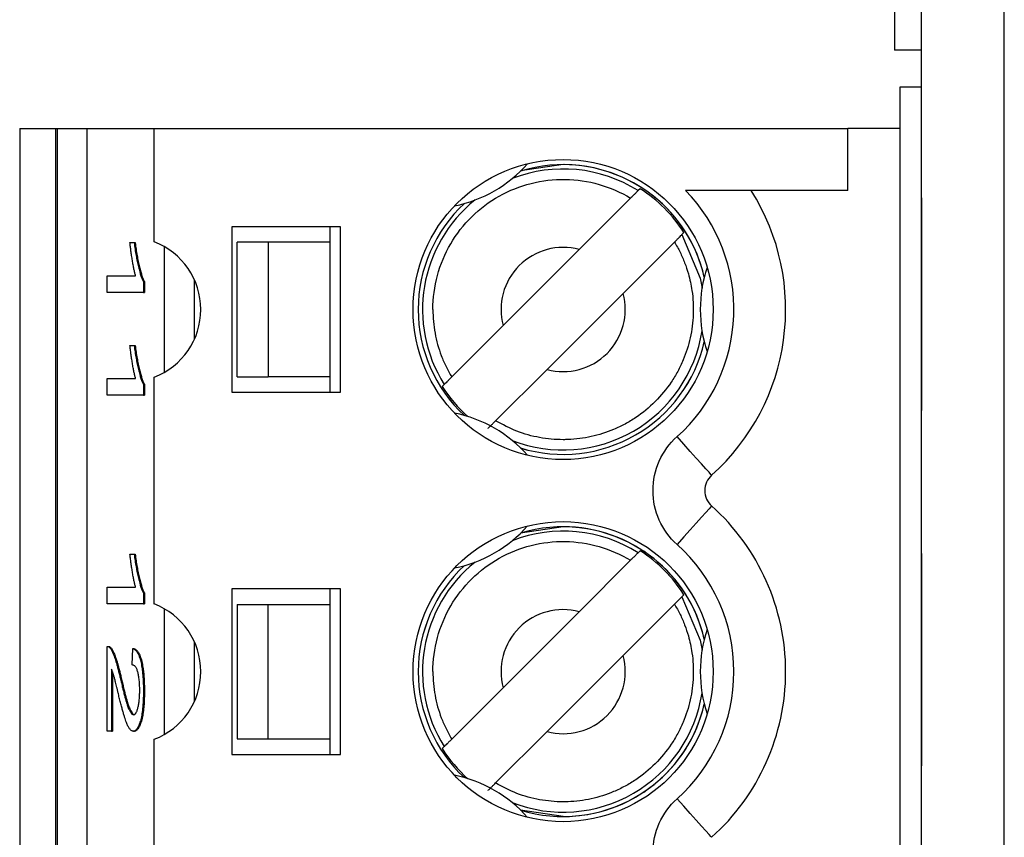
# Model space of a CAD drawing. Header units: millimetres. Extents: x 0 to 840, y 0 to 594.
# Tile 15 of 77: x 112 to 122, y 314 to 322. Entities that reach past the tile are written whole.
import ezdxf

# ---------------------------------------------------------------- set-up
doc = ezdxf.new("R2010")
doc.units = ezdxf.units.MM
doc.header["$LTSCALE"] = 2
doc.linetypes.add('SLD-Sólida', pattern=[0])

msp = doc.modelspace()

# ---------------------------------------------------------------- linework, layer by layer
at = {"color": 7, "linetype": 'SLD-Sólida', "lineweight": 25}
for p, q in [((120.8884, 248.3717), (120.8884, 359.1344)), ((121.688, 248.4826), (121.688, 359.0235)), ((120.6281, 329.7147), (120.6281, 321.9147)), ((120.8874, 322.193), (120.8884, 322.193)), ((120.8884, 321.9147), (120.6281, 321.9147)), ((120.679, 321.5573), (120.679, 306.7573)), ((120.8884, 321.5573), (120.679, 321.5573)), ((112.1755, 321.1573), (112.1755, 286.1573)), ((112.1755, 321.1573), (112.5255, 321.1573)), ((112.5255, 286.1573), (112.5255, 321.1573)), ((112.5255, 321.1573), (112.5366, 321.1573)), ((112.5366, 321.1573), (112.5366, 286.1573)), ((112.829, 286.1573), (112.829, 321.1573)), ((112.829, 321.1573), (113.4755, 321.1573)), ((113.4755, 320.0611), (113.4755, 321.1573)), ((113.4755, 321.1573), (120.1755, 321.1573)), ((120.1755, 320.5573), (120.1755, 321.1573)), ((120.679, 321.1573), (120.1755, 321.1573)), ((117.4255, 320.8073), (117.0154, 320.7459)), ((118.1691, 320.5751), (118.1499, 320.5559)), ((118.0773, 320.4834), (117.5808, 319.9869)), ((120.1755, 320.5573), (118.6087, 320.5573)), ((120.8874, 320.4858), (120.8874, 320.139)), ((120.8874, 320.4858), (120.8884, 320.4858)), ((115.2755, 320.2073), (114.2255, 320.2073)), ((114.2255, 320.2073), (114.2255, 318.6073)), ((115.1755, 320.0573), (115.1755, 320.2073)), ((115.2755, 318.6073), (115.2755, 320.2073)), ((118.5741, 320.1316), (118.5933, 320.1508)), ((120.8874, 320.139), (120.8884, 320.139)), ((120.8874, 320.139), (120.8874, 319.5786)), ((113.2409, 320.0533), (113.2812, 320.0533)), ((113.2812, 320.0533), (113.291, 320.0533)), ((114.2755, 318.7573), (114.2755, 320.0573)), ((114.5755, 320.0573), (114.2755, 320.0573)), ((114.5755, 320.0573), (114.5755, 318.7573)), ((115.1755, 320.0573), (114.5755, 320.0573)), ((115.1755, 318.7573), (115.1755, 320.0573)), ((118.5016, 320.0591), (118.0051, 319.5626)), ((116.846, 319.252), (117.5808, 319.9869)), ((113.0213, 319.573), (113.0213, 319.7331)), ((113.0213, 319.7331), (113.2947, 319.7331)), ((113.3708, 319.6769), (113.3708, 319.573)), ((113.3708, 319.6769), (113.3806, 319.6769)), ((113.3806, 319.6769), (113.3806, 319.573)), ((113.3708, 319.573), (113.0213, 319.573)), ((113.3708, 319.573), (113.3806, 319.573)), ((117.2702, 318.8277), (118.0051, 319.5626)), ((120.8874, 319.5786), (120.8884, 319.5786)), ((120.8874, 319.5786), (120.8874, 319.3384)), ((120.8874, 319.3384), (120.8884, 319.3384)), ((120.8874, 319.3384), (120.8874, 318.7781)), ((116.846, 319.252), (116.3495, 318.7555)), ((113.2409, 319.0609), (113.2812, 319.0609)), ((113.2812, 319.0609), (113.291, 319.0609)), ((117.2702, 318.8277), (116.7737, 318.3312)), ((120.8874, 318.7781), (120.8884, 318.7781)), ((120.8874, 318.7781), (120.8874, 318.4312)), ((113.0213, 318.5806), (113.0213, 318.7407)), ((113.0213, 318.7407), (113.2947, 318.7407)), ((113.3708, 318.6844), (113.3708, 318.5806)), ((113.3708, 318.6844), (113.3806, 318.6844)), ((113.3806, 318.6844), (113.3806, 318.5806)), ((113.4755, 316.5611), (113.4755, 318.7535)), ((114.2755, 318.7573), (114.5755, 318.7573)), ((115.1755, 318.7573), (114.5755, 318.7573)), ((115.1755, 318.6073), (115.1755, 318.7573)), ((116.2769, 318.6829), (116.2577, 318.6638)), ((113.3708, 318.5806), (113.0213, 318.5806)), ((113.3708, 318.5806), (113.3806, 318.5806)), ((114.2255, 318.6073), (115.2755, 318.6073)), ((120.8874, 318.4312), (120.8884, 318.4312)), ((117.4255, 317.3073), (117.0154, 317.2459)), ((118.1691, 317.0751), (118.1499, 317.0559)), ((120.8874, 317.0769), (120.8884, 317.0769)), ((120.8874, 317.0502), (120.8884, 317.0502)), ((120.8874, 317.0502), (120.8874, 314.9955)), ((113.2409, 317.0442), (113.2812, 317.0442)), ((113.2812, 317.0442), (113.291, 317.0442)), ((118.0773, 316.9834), (117.5808, 316.4869)), ((113.0213, 316.5639), (113.0213, 316.724)), ((113.0213, 316.724), (113.2947, 316.724)), ((115.2755, 316.7073), (114.2255, 316.7073)), ((114.2255, 316.7073), (114.2255, 315.1073)), ((115.1755, 316.5573), (115.1755, 316.7073)), ((115.2755, 315.1073), (115.2755, 316.7073)), ((113.3708, 316.6677), (113.3806, 316.6677)), ((113.3708, 316.6677), (113.3708, 316.5639)), ((113.3806, 316.6677), (113.3806, 316.5639)), ((118.5741, 316.6316), (118.5933, 316.6508)), ((113.3708, 316.5639), (113.0213, 316.5639)), ((113.3708, 316.5639), (113.3806, 316.5639)), ((114.2755, 316.5573), (114.5755, 316.5573)), ((114.2755, 316.5573), (114.2755, 315.2573)), ((114.5755, 316.5573), (115.1755, 316.5573)), ((114.5755, 315.2573), (114.5755, 316.5573)), ((115.1755, 315.2573), (115.1755, 316.5573)), ((116.846, 315.752), (117.5808, 316.4869)), ((118.5016, 316.5591), (118.0051, 316.0626)), ((113.0213, 315.3313), (113.0213, 316.1518)), ((113.2633, 315.9717), (113.2678, 316.1318)), ((113.2678, 316.1318), (113.2775, 316.1318)), ((117.2702, 315.3277), (118.0051, 316.0626)), ((113.0617, 315.9317), (113.0617, 315.3313)), ((113.0714, 315.9069), (113.0714, 315.3313)), ((113.1494, 315.836), (113.1591, 315.836)), ((113.3708, 315.7216), (113.3806, 315.7216)), ((116.846, 315.752), (116.3495, 315.2555)), ((113.0617, 315.3313), (113.0213, 315.3313)), ((113.0617, 315.3313), (113.0714, 315.3313)), ((113.2741, 315.3313), (113.2839, 315.3313)), ((113.4755, 313.0611), (113.4755, 315.2535)), ((114.2755, 315.2573), (114.5755, 315.2573)), ((114.5755, 315.2573), (115.1755, 315.2573)), ((115.1755, 315.1073), (115.1755, 315.2573)), ((117.2702, 315.3277), (116.7737, 314.8312)), ((116.2769, 315.1829), (116.2577, 315.1638)), ((114.2255, 315.1073), (115.2755, 315.1073)), ((120.8874, 314.9955), (120.8884, 314.9955)), ((120.8874, 314.9688), (120.8884, 314.9688))]:
    msp.add_line(p, q, dxfattribs=at)
at = {"color": 8, "linetype": 'SLD-Sólida', "lineweight": 25}
for p, q in [((113.572, 320.0155), (113.572, 318.7991)), ((113.8644, 319.1213), (113.8644, 319.6933)), ((113.572, 316.5155), (113.572, 315.2991)), ((113.8644, 315.6213), (113.8644, 316.1933)), ((117.4255, 314.5074), (117.0152, 314.5689))]:
    msp.add_line(p, q, dxfattribs=at)
at = {"color": 7, "linetype": 'SLD-Sólida', "lineweight": 25, "flags": 128}
for points in [[(112.5366, 321.1573), (112.5868, 321.1573), (112.6356, 321.1573), (112.6816, 321.1573), (112.7235, 321.1573), (112.7601, 321.1573), (112.7905, 321.1573), (112.8136, 321.1573), (112.829, 321.1573)], [(118.8605, 317.8062), (118.8541, 317.8134), (118.8351, 317.8346), (118.8042, 317.869), (118.7627, 317.9153), (118.7122, 317.9717), (118.6545, 318.0361), (118.5919, 318.1059), (118.5268, 318.1786)], [(118.8605, 317.5084), (118.8541, 317.5012), (118.8351, 317.48), (118.8042, 317.4456), (118.7627, 317.3993), (118.7122, 317.3429), (118.6545, 317.2785), (118.5919, 317.2087), (118.5268, 317.136)], [(118.8605, 314.3062), (118.8541, 314.3134), (118.8351, 314.3346), (118.8042, 314.369), (118.7627, 314.4153), (118.7122, 314.4717), (118.6545, 314.5361), (118.5919, 314.6059), (118.5268, 314.6786)]]:
    msp.add_lwpolyline(points, dxfattribs=at)
at = {"color": 8, "linetype": 'SLD-Sólida', "lineweight": 25, "flags": 128}
for points in [[(118.5741, 320.1316), (118.749, 319.7111), (118.7675, 319.6148)], [(118.5741, 316.6316), (118.749, 316.2111), (118.7675, 316.1148)]]:
    msp.add_lwpolyline(points, dxfattribs=at)
at = {"color": 7, "linetype": 'SLD-Sólida', "lineweight": 25}
for centre in [(117.4255, 319.4073), (117.4255, 315.9073)]:
    msp.add_circle(centre, 1.45, dxfattribs=at)
for centre, radius, start, end in [((116.1255, 321.659), 1.275, 281.38431, 318.6157), ((117.4255, 319.4073), 1.4, 12.96629, 90), ((117.4255, 319.4073), 1.3844, 32.48483, 57.51518), ((117.4255, 319.4073), 2.15, 311.86831, 32.33603), ((117.4255, 319.4073), 1.4, 132.96629, 227.03372), ((113.2255, 319.4073), 0.7, 290.92483, 69.07517), ((117.4255, 319.4073), 0.6, 75, 195), ((120.0255, 319.4073), 1.275, 161.38431, 198.6157), ((117.4255, 319.4073), 0.6, 255, 15), ((117.4255, 319.4073), 1.4, 252.96629, 347.03372), ((117.4255, 319.4073), 1.3844, 212.48483, 228.36288), ((116.1255, 317.1556), 1.275, 41.38431, 78.6157), ((118.994, 317.6573), 0.2, 131.86831, 228.1317), ((117.4255, 315.9073), 2.15, 311.86831, 48.1317), ((116.1255, 318.159), 1.275, 281.38431, 318.6157), ((117.4255, 315.9073), 1.4, 12.96629, 90), ((117.4255, 315.9073), 1.3844, 32.48483, 57.51518), ((117.4255, 315.9073), 1.4, 132.96629, 227.03372), ((113.2255, 315.9073), 0.7, 290.92483, 69.07517), ((117.4255, 315.9073), 0.6, 75, 195), ((120.0255, 315.9073), 1.275, 161.38431, 198.6157), ((117.4255, 315.9073), 0.6, 255, 15), ((117.4255, 315.9073), 1.4, 252.96629, 347.03372), ((117.4255, 315.9073), 1.3844, 212.48483, 228.36288), ((116.1255, 313.6556), 1.275, 41.38431, 78.6157)]:
    msp.add_arc(centre, radius, start, end, dxfattribs=at)
at = {"color": 8, "linetype": 'SLD-Sólida', "lineweight": 25}
for centre, radius, start, end in [((117.4255, 319.4073), 1.3579, 57.76329, 111.21172), ((117.4255, 319.4073), 1.3999, 12.95538, 107.04462), ((117.4255, 319.4073), 1.3999, 132.95538, 180), ((117.4255, 319.4073), 1.3579, 128.78828, 212.23672), ((117.4255, 319.4073), 1.3999, 180, 227.04462), ((117.4255, 319.4073), 1.3579, 248.78828, 351.21172), ((117.4255, 319.4073), 1.3999, 252.95538, 347.04462), ((117.4255, 315.9073), 1.3579, 57.76329, 111.21172), ((117.4255, 315.9073), 1.3999, 12.95538, 107.04462), ((117.4255, 315.9073), 1.3579, 128.78828, 212.23672), ((117.4255, 315.9073), 1.3999, 132.95538, 227.04462), ((117.4255, 315.9073), 1.3579, 248.78828, 351.21172), ((117.4255, 315.9073), 1.3999, 270, 347.04462)]:
    msp.add_arc(centre, radius, start, end, dxfattribs=at)
at = {"color": 7, "linetype": 'SLD-Sólida', "lineweight": 25}
for points, knots in [([(116.1674, 319.4073), (116.1674, 319.6291), (116.2274, 319.8506), (116.4512, 320.2336), (116.6147, 320.3945), (117.0012, 320.6123), (117.2236, 320.6687), (117.6671, 320.6617), (117.8876, 320.5983), (118.0773, 320.4834)], [0, 0, 0, 0, 0.25, 0.25, 0.5, 0.5, 0.75, 0.75, 1, 1, 1, 1]), ([(118.1499, 320.5559), (118.1494, 320.5555), (118.1477, 320.5537), (118.1447, 320.5507), (118.1417, 320.5478), (118.1375, 320.5435), (118.1323, 320.5383), (118.1271, 320.5331), (118.1208, 320.5268), (118.1139, 320.52), (118.1069, 320.513), (118.0992, 320.5052), (118.0912, 320.4973), (118.0867, 320.4927), (118.082, 320.488), (118.0773, 320.4834)], [0, 0, 0, 0, 0.0000330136, 0.0000330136, 0.0000330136, 0.0000660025, 0.0000660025, 0.0000660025, 0.0000993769, 0.0000993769, 0.0000993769, 0.0001335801, 0.0001335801, 0.0001335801, 0.0001531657, 0.0001531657, 0.0001531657, 0.0001531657]), ([(118.5268, 318.1786), (118.8612, 318.4783), (119.0591, 318.9016), (119.09, 319.7994), (118.9218, 320.2352), (118.6087, 320.5573)], [0, 0, 0, 0, 0.5, 0.5, 1, 1, 1, 1]), ([(118.5016, 320.0591), (118.5099, 320.0674), (118.5183, 320.0758), (118.5262, 320.0837), (118.534, 320.0915), (118.5415, 320.099), (118.548, 320.1055), (118.5543, 320.1119), (118.5599, 320.1174), (118.5641, 320.1217), (118.5683, 320.1258), (118.5713, 320.1288), (118.5729, 320.1304), (118.5735, 320.131), (118.5739, 320.1315), (118.5741, 320.1316)], [0, 0, 0, 0, 0.0000352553, 0.0000352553, 0.0000352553, 0.000070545, 0.000070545, 0.000070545, 0.0001052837, 0.0001052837, 0.0001052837, 0.0001390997, 0.0001390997, 0.0001390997, 0.000153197, 0.000153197, 0.000153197, 0.000153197]), ([(113.2947, 319.7331), (113.2921, 319.743), (113.2869, 319.7633), (113.2794, 319.7987), (113.2717, 319.8381), (113.2642, 319.8818), (113.2571, 319.9263), (113.2508, 319.9702), (113.2453, 320.0119), (113.2423, 320.0399), (113.2409, 320.0533)], [0, 0, 0, 0, 0.1115695, 0.2312276, 0.361627, 0.5010347, 0.6401569, 0.7693287, 0.889276, 1, 1, 1, 1]), ([(113.2812, 320.0533), (113.2841, 320.0317), (113.2899, 319.9887), (113.3, 319.9285), (113.3108, 319.8716), (113.3225, 319.8197), (113.3346, 319.7732), (113.3467, 319.7333), (113.3587, 319.7006), (113.3669, 319.6846), (113.3708, 319.6769)], [0, 0, 0, 0, 0.135284, 0.26941, 0.402801, 0.536191, 0.665211, 0.785343, 0.896318, 1, 1, 1, 1]), ([(113.291, 320.0533), (113.2939, 320.0317), (113.2997, 319.9887), (113.3097, 319.9285), (113.3205, 319.8716), (113.3323, 319.8197), (113.3444, 319.7732), (113.3565, 319.7333), (113.3684, 319.7006), (113.3766, 319.6846), (113.3806, 319.6769)], [0, 0, 0, 0, 0.135284, 0.26941, 0.402801, 0.536191, 0.665211, 0.785343, 0.896318, 1, 1, 1, 1]), ([(118.5016, 320.0591), (118.5201, 320.0267), (118.557, 319.9619), (118.6013, 319.859), (118.6427, 319.7359), (118.6785, 319.5695), (118.6896, 319.3608), (118.6607, 319.1334), (118.6018, 318.9498), (118.5342, 318.8084), (118.4504, 318.6692), (118.3204, 318.5121), (118.1633, 318.3823), (118.0242, 318.2984), (117.8827, 318.2309), (117.6993, 318.172), (117.5328, 318.151), (117.3655, 318.1477), (117.1973, 318.1634), (116.9753, 318.2231), (116.8409, 318.2952), (116.7737, 318.3312)], [0, 0, 0, 0, 0.033449, 0.066896, 0.100345, 0.149895, 0.219117, 0.286878, 0.354479, 0.391126, 0.427388, 0.500053, 0.572877, 0.609099, 0.645628, 0.713388, 0.780989, 0.795317, 0.863544, 0.931773, 1, 1, 1, 1]), ([(116.1674, 319.4073), (116.1685, 319.3687), (116.1706, 319.2921), (116.1865, 319.1789), (116.2118, 319.0683), (116.2474, 318.9607), (116.2925, 318.8556), (116.3304, 318.789), (116.3495, 318.7555)], [0, 0, 0, 0, 0.168975, 0.335206, 0.500043, 0.66487, 0.831072, 1, 1, 1, 1]), ([(113.2947, 318.7407), (113.2921, 318.7505), (113.2869, 318.7709), (113.2794, 318.8063), (113.2717, 318.8457), (113.2642, 318.8893), (113.2571, 318.9338), (113.2508, 318.9777), (113.2453, 319.0195), (113.2423, 319.0475), (113.2409, 319.0609)], [0, 0, 0, 0, 0.111569, 0.231228, 0.361627, 0.501035, 0.640157, 0.769329, 0.889276, 1, 1, 1, 1]), ([(113.2812, 319.0609), (113.2841, 319.0393), (113.2899, 318.9963), (113.3, 318.936), (113.3108, 318.8791), (113.3225, 318.8272), (113.3346, 318.7808), (113.3467, 318.7409), (113.3587, 318.7082), (113.3669, 318.6922), (113.3708, 318.6844)], [0, 0, 0, 0, 0.135284, 0.26941, 0.402801, 0.536191, 0.665211, 0.785343, 0.896318, 1, 1, 1, 1]), ([(113.291, 319.0609), (113.2939, 319.0393), (113.2997, 318.9963), (113.3097, 318.936), (113.3205, 318.8791), (113.3323, 318.8272), (113.3444, 318.7808), (113.3565, 318.7409), (113.3684, 318.7082), (113.3766, 318.6922), (113.3806, 318.6844)], [0, 0, 0, 0, 0.135284, 0.26941, 0.402801, 0.536191, 0.665211, 0.785343, 0.896318, 1, 1, 1, 1]), ([(116.3495, 318.7555), (116.3411, 318.7472), (116.3327, 318.7388), (116.3249, 318.7309), (116.317, 318.7231), (116.3095, 318.7156), (116.3031, 318.7091), (116.2967, 318.7027), (116.2911, 318.6972), (116.2869, 318.6929), (116.2828, 318.6888), (116.2798, 318.6858), (116.2782, 318.6842), (116.2775, 318.6836), (116.2771, 318.6831), (116.2769, 318.6829)], [0, 0, 0, 0, 0.0000352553, 0.0000352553, 0.0000352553, 0.000070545, 0.000070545, 0.000070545, 0.0001052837, 0.0001052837, 0.0001052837, 0.0001390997, 0.0001390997, 0.0001390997, 0.000153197, 0.000153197, 0.000153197, 0.000153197]), ([(116.7012, 318.2587), (116.7016, 318.2591), (116.7034, 318.2609), (116.7063, 318.2639), (116.7093, 318.2668), (116.7136, 318.2711), (116.7187, 318.2762), (116.724, 318.2815), (116.7302, 318.2878), (116.7371, 318.2946), (116.7441, 318.3016), (116.7519, 318.3094), (116.7598, 318.3173), (116.7644, 318.3219), (116.7691, 318.3266), (116.7737, 318.3312)], [0, 0, 0, 0, 0.0000330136, 0.0000330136, 0.0000330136, 0.0000660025, 0.0000660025, 0.0000660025, 0.0000993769, 0.0000993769, 0.0000993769, 0.0001335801, 0.0001335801, 0.0001335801, 0.0001531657, 0.0001531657, 0.0001531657, 0.0001531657]), ([(116.1674, 315.9073), (116.1674, 316.1291), (116.2274, 316.3506), (116.4512, 316.7336), (116.6147, 316.8945), (117.0012, 317.1123), (117.2236, 317.1687), (117.6671, 317.1617), (117.8876, 317.0983), (118.0773, 316.9834)], [0, 0, 0, 0, 0.25, 0.25, 0.5, 0.5, 0.75, 0.75, 1, 1, 1, 1]), ([(118.1499, 317.0559), (118.1494, 317.0555), (118.1477, 317.0537), (118.1447, 317.0507), (118.1417, 317.0478), (118.1375, 317.0435), (118.1323, 317.0383), (118.1271, 317.0331), (118.1208, 317.0268), (118.1139, 317.02), (118.1069, 317.013), (118.0992, 317.0052), (118.0912, 316.9973), (118.0867, 316.9927), (118.082, 316.988), (118.0773, 316.9834)], [0, 0, 0, 0, 0.0000330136, 0.0000330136, 0.0000330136, 0.0000660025, 0.0000660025, 0.0000660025, 0.0000993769, 0.0000993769, 0.0000993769, 0.0001335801, 0.0001335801, 0.0001335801, 0.0001531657, 0.0001531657, 0.0001531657, 0.0001531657]), ([(118.5268, 314.6786), (118.876, 314.9915), (119.0755, 315.4384), (119.0755, 316.3762), (118.876, 316.8231), (118.5268, 317.136)], [0, 0, 0, 0, 0.5, 0.5, 1, 1, 1, 1]), ([(113.2947, 316.724), (113.2921, 316.7338), (113.2869, 316.7542), (113.2794, 316.7896), (113.2717, 316.829), (113.2642, 316.8727), (113.2571, 316.9171), (113.2508, 316.961), (113.2453, 317.0028), (113.2423, 317.0308), (113.2409, 317.0442)], [0, 0, 0, 0, 0.111569, 0.231228, 0.361627, 0.501035, 0.640157, 0.769329, 0.889276, 1, 1, 1, 1]), ([(113.2812, 317.0442), (113.2841, 317.0226), (113.2899, 316.9796), (113.3, 316.9194), (113.3108, 316.8624), (113.3225, 316.8105), (113.3346, 316.7641), (113.3467, 316.7242), (113.3587, 316.6915), (113.3669, 316.6755), (113.3708, 316.6677)], [0, 0, 0, 0, 0.135284, 0.26941, 0.402801, 0.536191, 0.665211, 0.785343, 0.896318, 1, 1, 1, 1]), ([(113.291, 317.0442), (113.2939, 317.0226), (113.2997, 316.9796), (113.3097, 316.9194), (113.3205, 316.8624), (113.3323, 316.8105), (113.3444, 316.7641), (113.3565, 316.7242), (113.3684, 316.6915), (113.3766, 316.6755), (113.3806, 316.6677)], [0, 0, 0, 0, 0.135284, 0.26941, 0.402801, 0.536191, 0.665211, 0.785343, 0.896318, 1, 1, 1, 1]), ([(118.5016, 316.5591), (118.5099, 316.5674), (118.5183, 316.5758), (118.5262, 316.5837), (118.534, 316.5915), (118.5415, 316.599), (118.548, 316.6055), (118.5543, 316.6119), (118.5599, 316.6174), (118.5641, 316.6217), (118.5683, 316.6258), (118.5713, 316.6288), (118.5729, 316.6304), (118.5735, 316.631), (118.5739, 316.6315), (118.5741, 316.6316)], [0, 0, 0, 0, 0.0000352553, 0.0000352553, 0.0000352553, 0.000070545, 0.000070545, 0.000070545, 0.0001052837, 0.0001052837, 0.0001052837, 0.0001390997, 0.0001390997, 0.0001390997, 0.000153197, 0.000153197, 0.000153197, 0.000153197]), ([(118.5016, 316.5591), (118.5201, 316.5267), (118.557, 316.4619), (118.6013, 316.359), (118.6427, 316.2359), (118.6785, 316.0695), (118.6896, 315.8608), (118.6607, 315.6334), (118.6018, 315.4498), (118.5342, 315.3084), (118.4504, 315.1692), (118.3204, 315.0121), (118.1633, 314.8823), (118.0242, 314.7984), (117.8827, 314.7309), (117.6993, 314.672), (117.5328, 314.651), (117.3655, 314.6477), (117.1973, 314.6634), (116.9753, 314.7231), (116.8409, 314.7952), (116.7737, 314.8312)], [0, 0, 0, 0, 0.033449, 0.066896, 0.100345, 0.149895, 0.219117, 0.286878, 0.354479, 0.391126, 0.427388, 0.500053, 0.572877, 0.609099, 0.645628, 0.713388, 0.780989, 0.795317, 0.863544, 0.931773, 1, 1, 1, 1]), ([(113.0213, 316.1518), (113.0234, 316.1519), (113.0277, 316.1519), (113.0342, 316.1494), (113.0408, 316.1441), (113.0477, 316.1374), (113.0548, 316.1279), (113.062, 316.1162), (113.0694, 316.1025), (113.077, 316.0864), (113.085, 316.0676), (113.0931, 316.0449), (113.1017, 316.0188), (113.1106, 315.9893), (113.1198, 315.9558), (113.1294, 315.9192), (113.1393, 315.8792), (113.146, 315.8507), (113.1494, 315.836)], [0, 0, 0, 0, 0.0420118, 0.0851166, 0.1300841, 0.176966, 0.2261453, 0.2772304, 0.3308012, 0.3865502, 0.4458575, 0.5099817, 0.5788566, 0.6532605, 0.7319177, 0.8160112, 0.9052459, 1, 1, 1, 1]), ([(113.0311, 316.1518), (113.0332, 316.1519), (113.0374, 316.1519), (113.0439, 316.1494), (113.0506, 316.1441), (113.0575, 316.1374), (113.0645, 316.1279), (113.0718, 316.1162), (113.0792, 316.1025), (113.0868, 316.0864), (113.0947, 316.0676), (113.1029, 316.0449), (113.1114, 316.0188), (113.1204, 315.9893), (113.1295, 315.9558), (113.1391, 315.9192), (113.1491, 315.8792), (113.1557, 315.8507), (113.1591, 315.836)], [0, 0, 0, 0, 0.0420118, 0.0851166, 0.1300841, 0.176966, 0.2261453, 0.2772304, 0.3308012, 0.3865502, 0.4458575, 0.5099817, 0.5788566, 0.6532605, 0.7319177, 0.8160112, 0.9052459, 1, 1, 1, 1]), ([(113.2678, 316.1318), (113.2719, 316.1302), (113.28, 316.127), (113.2917, 316.1186), (113.3025, 316.1069), (113.3126, 316.0931), (113.3219, 316.0757), (113.3304, 316.0562), (113.3381, 316.0332), (113.345, 316.0074), (113.3511, 315.9793), (113.3564, 315.9488), (113.3608, 315.9161), (113.3646, 315.8816), (113.3674, 315.8445), (113.3694, 315.8054), (113.3706, 315.7641), (113.3708, 315.736), (113.3708, 315.7216)], [0, 0, 0, 0, 0.08101, 0.157162, 0.229319, 0.2972, 0.36195, 0.423721, 0.483122, 0.540982, 0.597661, 0.653181, 0.707852, 0.763548, 0.819537, 0.87764, 0.937454, 1, 1, 1, 1]), ([(113.2775, 316.1318), (113.2817, 316.1302), (113.2898, 316.127), (113.3014, 316.1186), (113.3123, 316.1069), (113.3224, 316.0931), (113.3316, 316.0757), (113.3402, 316.0562), (113.3478, 316.0332), (113.3547, 316.0074), (113.3608, 315.9793), (113.3661, 315.9488), (113.3706, 315.9161), (113.3743, 315.8816), (113.3771, 315.8445), (113.3791, 315.8054), (113.3803, 315.7641), (113.3805, 315.736), (113.3806, 315.7216)], [0, 0, 0, 0, 0.08101, 0.157162, 0.229319, 0.2972, 0.36195, 0.423721, 0.483122, 0.540982, 0.597661, 0.653181, 0.707852, 0.763548, 0.819537, 0.87764, 0.937454, 1, 1, 1, 1]), ([(113.1287, 315.6937), (113.1261, 315.7045), (113.1212, 315.725), (113.1141, 315.7542), (113.1077, 315.7803), (113.1019, 315.804), (113.0968, 315.8241), (113.0923, 315.8415), (113.0884, 315.8558), (113.0823, 315.8771), (113.0737, 315.9041), (113.0656, 315.9227), (113.0617, 315.9317)], [0, 0, 0, 0, 0.12275, 0.234584, 0.336061, 0.42658, 0.506809, 0.575546, 0.634577, 0.682157, 0.846189, 1, 1, 1, 1]), ([(113.335, 315.7275), (113.3349, 315.7363), (113.3349, 315.7534), (113.3339, 315.7784), (113.3325, 315.8023), (113.3305, 315.8251), (113.3278, 315.8465), (113.3246, 315.8669), (113.3208, 315.8859), (113.3165, 315.9038), (113.3115, 315.9196), (113.3062, 315.934), (113.3002, 315.9454), (113.2938, 315.9551), (113.2869, 315.9626), (113.2795, 315.9677), (113.2716, 315.9714), (113.2661, 315.9716), (113.2633, 315.9717)], [0, 0, 0, 0, 0.0580493, 0.1133148, 0.1675623, 0.2211424, 0.2755171, 0.3295225, 0.3857581, 0.4438935, 0.5036775, 0.5646453, 0.6280047, 0.6950188, 0.7646653, 0.8387701, 0.9171405, 1, 1, 1, 1]), ([(113.1494, 315.836), (113.1533, 315.8189), (113.1609, 315.7861), (113.1722, 315.7398), (113.1826, 315.6978), (113.1925, 315.6609), (113.2016, 315.6283), (113.2099, 315.5999), (113.2177, 315.5769), (113.2269, 315.552), (113.2378, 315.5283), (113.2505, 315.5074), (113.2628, 315.4939), (113.2709, 315.4922), (113.2748, 315.4914)], [0, 0, 0, 0, 0.10938, 0.210603, 0.304015, 0.389049, 0.466366, 0.53603, 0.597986, 0.652147, 0.749352, 0.838827, 0.921744, 1, 1, 1, 1]), ([(113.1591, 315.836), (113.1631, 315.8189), (113.1707, 315.7861), (113.1819, 315.7398), (113.1924, 315.6978), (113.2022, 315.6609), (113.2113, 315.6283), (113.2197, 315.5999), (113.2275, 315.5769), (113.2366, 315.552), (113.2475, 315.5283), (113.2603, 315.5074), (113.2725, 315.4939), (113.2807, 315.4922), (113.2846, 315.4914)], [0, 0, 0, 0, 0.10938, 0.210603, 0.304015, 0.389049, 0.466366, 0.53603, 0.597986, 0.652147, 0.749352, 0.838827, 0.921744, 1, 1, 1, 1]), ([(116.1674, 315.9073), (116.1685, 315.8687), (116.1706, 315.7921), (116.1865, 315.6789), (116.2118, 315.5683), (116.2474, 315.4607), (116.2925, 315.3556), (116.3304, 315.289), (116.3495, 315.2555)], [0, 0, 0, 0, 0.168975, 0.335206, 0.500043, 0.66487, 0.831072, 1, 1, 1, 1]), ([(113.3708, 315.7216), (113.3707, 315.706), (113.3705, 315.6757), (113.3692, 315.6317), (113.3669, 315.5906), (113.3637, 315.5522), (113.3595, 315.5172), (113.3544, 315.4848), (113.3483, 315.4556), (113.3414, 315.4296), (113.3339, 315.4066), (113.3261, 315.3866), (113.3181, 315.3692), (113.3097, 315.3556), (113.3012, 315.3443), (113.2924, 315.3372), (113.2833, 315.3322), (113.2772, 315.3316), (113.2741, 315.3313)], [0, 0, 0, 0, 0.0713285, 0.1388885, 0.2034881, 0.2653889, 0.3261469, 0.3858495, 0.446421, 0.5085062, 0.5707166, 0.6319862, 0.6929434, 0.7531646, 0.8133973, 0.8747322, 0.936834, 1, 1, 1, 1]), ([(113.2748, 315.4914), (113.277, 315.4915), (113.2813, 315.4917), (113.2875, 315.4954), (113.2934, 315.5007), (113.299, 315.5077), (113.3043, 315.5176), (113.3092, 315.5295), (113.3139, 315.5433), (113.3182, 315.5592), (113.3221, 315.5767), (113.3256, 315.5951), (113.3284, 315.6149), (113.3309, 315.6354), (113.3327, 315.6571), (113.334, 315.6797), (113.3348, 315.7033), (113.3349, 315.7194), (113.335, 315.7275)], [0, 0, 0, 0, 0.0727804, 0.1421478, 0.2091828, 0.2742918, 0.3377688, 0.4007572, 0.4628013, 0.5255951, 0.5875405, 0.647529, 0.7063226, 0.7636995, 0.8213742, 0.879619, 0.9389099, 1, 1, 1, 1]), ([(113.3806, 315.7216), (113.3805, 315.706), (113.3803, 315.6757), (113.379, 315.6317), (113.3767, 315.5906), (113.3734, 315.5522), (113.3692, 315.5172), (113.3641, 315.4848), (113.358, 315.4556), (113.3511, 315.4296), (113.3436, 315.4066), (113.3358, 315.3866), (113.3278, 315.3692), (113.3195, 315.3556), (113.311, 315.3443), (113.3021, 315.3372), (113.2931, 315.3322), (113.287, 315.3316), (113.2839, 315.3313)], [0, 0, 0, 0, 0.0713285, 0.1388885, 0.2034881, 0.2653889, 0.3261469, 0.3858495, 0.446421, 0.5085062, 0.5707166, 0.6319862, 0.6929434, 0.7531646, 0.8133973, 0.8747322, 0.936834, 1, 1, 1, 1]), ([(113.2741, 315.3313), (113.2714, 315.3316), (113.2658, 315.3321), (113.2576, 315.3356), (113.2495, 315.3416), (113.2414, 315.3496), (113.2335, 315.3608), (113.2255, 315.3735), (113.2178, 315.3889), (113.2099, 315.4071), (113.2018, 315.4284), (113.1932, 315.4539), (113.184, 315.4832), (113.1742, 315.5175), (113.1636, 315.555), (113.1525, 315.5974), (113.1408, 315.644), (113.1328, 315.6768), (113.1287, 315.6937)], [0, 0, 0, 0, 0.0487835, 0.0969314, 0.1450915, 0.1933978, 0.2422569, 0.2911229, 0.3408352, 0.3915951, 0.4457719, 0.5061126, 0.5725065, 0.6449506, 0.7242299, 0.8096884, 0.9016917, 1, 1, 1, 1]), ([(116.3495, 315.2555), (116.3411, 315.2472), (116.3327, 315.2388), (116.3249, 315.2309), (116.317, 315.2231), (116.3095, 315.2156), (116.3031, 315.2091), (116.2967, 315.2027), (116.2911, 315.1972), (116.2869, 315.1929), (116.2828, 315.1888), (116.2798, 315.1858), (116.2782, 315.1842), (116.2775, 315.1836), (116.2771, 315.1831), (116.2769, 315.1829)], [0, 0, 0, 0, 0.0000352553, 0.0000352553, 0.0000352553, 0.000070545, 0.000070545, 0.000070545, 0.0001052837, 0.0001052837, 0.0001052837, 0.0001390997, 0.0001390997, 0.0001390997, 0.000153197, 0.000153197, 0.000153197, 0.000153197]), ([(116.7012, 314.7587), (116.7016, 314.7591), (116.7034, 314.7609), (116.7063, 314.7639), (116.7093, 314.7668), (116.7136, 314.7711), (116.7187, 314.7762), (116.724, 314.7815), (116.7302, 314.7878), (116.7371, 314.7946), (116.7441, 314.8016), (116.7519, 314.8094), (116.7598, 314.8173), (116.7644, 314.8219), (116.7691, 314.8266), (116.7737, 314.8312)], [0, 0, 0, 0, 0.0000330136, 0.0000330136, 0.0000330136, 0.0000660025, 0.0000660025, 0.0000660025, 0.0000993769, 0.0000993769, 0.0000993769, 0.0001335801, 0.0001335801, 0.0001335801, 0.0001531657, 0.0001531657, 0.0001531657, 0.0001531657])]:
    msp.add_open_spline(points, degree=3, knots=knots, dxfattribs=at)
for points in [[(118.294, 317.6573), (118.294, 317.8562), (118.3786, 318.0458), (118.5268, 318.1786)], [(118.5268, 317.136), (118.3786, 317.2688), (118.294, 317.4584), (118.294, 317.6573)], [(118.294, 314.1573), (118.294, 314.3562), (118.3786, 314.5458), (118.5268, 314.6786)]]:
    msp.add_open_spline(points, degree=3, dxfattribs=at)

doc.saveas('drawing.dxf')
